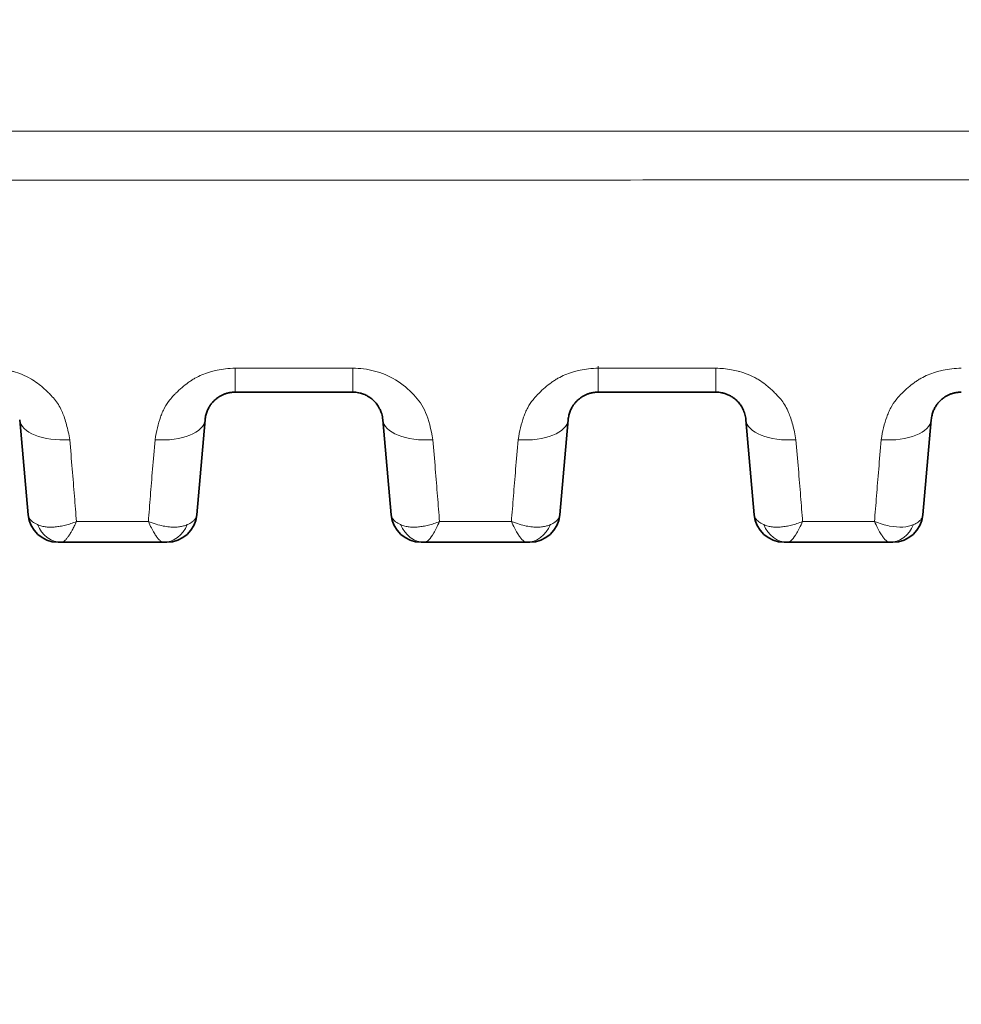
# Model space of a CAD drawing. Header units: millimetres. Extents: x 5 to 415, y 5 to 292.
# Tile 70 of 199: x 124 to 133, y 214 to 224. Entities that reach past the tile are written whole.
import ezdxf

# ---------------------------------------------------------------- set-up
doc = ezdxf.new("R2010")
doc.units = ezdxf.units.MM
for name, color, linetype, lineweight in [('Sichtbar (ISO)', 7, 'Continuous', 35), ('Sichtbar schmal (ISO)', 7, 'Continuous', 18), ('Symbol (ISO)', 7, 'Continuous', 25)]:
    doc.layers.add(name, color=color, linetype=linetype, lineweight=lineweight)
doc.styles.add('Notiztext (ISO)', font='isocpeur.ttf')
doc.dimstyles.new('Standard - Methode 1b (ISO)$7', dxfattribs={"dimtxt": 3.5, "dimasz": 2.5, "dimexe": 2, "dimexo": 0, "dimgap": 0.762, "dimtad": 1, "dimtoh": 1, "dimdsep": 46, "dimtxsty": 'Notiztext (ISO)', "dimcen": 0.09, "dimdle": 10, "dimclrd": 256, "dimclre": 256, "dimclrt": 256, "dimazin": 2, "dimtfac": 1, "dimtmove": 0, "dimatfit": 3, "dimfxl": 1, "dimtolj": 1, "dimlwd": -1, "dimlwe": -1, "dimarcsym": 0})

msp = doc.modelspace()

# ---------------------------------------------------------------- linework, layer by layer
at = {"layer": 'Sichtbar (ISO)'}
for p, q in [((126.21505729, 220.34920055), (127.38524544, 220.34920055)), ((129.82800828, 220.34920055), (130.99819562, 220.34920055)), ((124.07115262, 220.07534676), (124.1539681, 219.12876143)), ((125.8333843, 219.12876355), (125.9161996, 220.07534673)), ((127.6841032, 220.0753466), (127.7669187, 219.12876114)), ((129.44633487, 219.12876355), (129.52915016, 220.0753467)), ((131.29705376, 220.07534676), (131.37986924, 219.12876143)), ((133.05928544, 219.12876355), (133.14210073, 220.07534671)), ((124.48717383, 218.85491055), (124.45282658, 218.85491055)), ((125.50020339, 218.85491059), (124.48717383, 218.85491056)), ((125.50024784, 218.85491056), (125.5001937, 218.85491055)), ((128.10013085, 218.85491055), (128.06577715, 218.85491055)), ((129.11315041, 218.85491055), (128.10013085, 218.85491055)), ((129.11319471, 218.85491056), (129.11314077, 218.85491055)), ((131.713086, 218.85491055), (131.67872772, 218.85491055)), ((132.7260963, 218.85491055), (131.713086, 218.85491055)), ((132.72614033, 218.85491056), (132.72608671, 218.85491055))]:
    msp.add_line(p, q, dxfattribs=at)
for centre, start, end in [((124.4528263, 219.15491055), 185.000463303, 270.000053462), ((125.53452591, 219.15491055), 269.99998707, 354.999944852), ((128.06577687, 219.15491055), 185.000485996, 270.00005345), ((129.14747648, 219.15491055), 269.999987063, 354.999944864), ((131.67872744, 219.15491055), 185.000463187, 270.000053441), ((132.76042705, 219.15491055), 269.999987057, 354.999944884)]:
    msp.add_arc(centre, 0.3, start, end, dxfattribs=at)
for centre, major_axis, ratio, start_param, end_param in [((125.50026534, 219.1549105), (-0.00027995, -0.29999985), 0.8748045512, 0.0008306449, 0.0010000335), ((129.11321214, 219.1549105), (-0.00027919, -0.29999985), 0.8747959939, 0.0008286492, 0.0009974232), ((132.72615523, 219.15491051), (-0.00026759, -0.29999986), 0.8747855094, 0.0007950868, 0.0009628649)]:
    msp.add_ellipse(centre, major_axis=major_axis, ratio=ratio, start_param=start_param, end_param=end_param, dxfattribs=at)
for points, knots in [([(125.91619961, 220.07534689), (125.91750229, 220.09023389), (125.92214251, 220.11873196), (125.93485039, 220.15888527), (125.9515747, 220.19429078), (125.97115117, 220.22504226), (125.99263768, 220.25140822), (126.01544683, 220.27387202), (126.03938215, 220.29300179), (126.06450519, 220.30925289), (126.09089315, 220.32283472), (126.11859502, 220.33379124), (126.14806135, 220.3421744), (126.18032353, 220.3478328), (126.20308594, 220.34920038), (126.21505719, 220.34920055)], [0, 0, 0, 0, 0.1109790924, 0.2122389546, 0.3050441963, 0.389902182, 0.4674738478, 0.539041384, 0.6063314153, 0.6710800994, 0.7345496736, 0.7971533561, 0.8598135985, 0.9261826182, 1, 1, 1, 1]), ([(127.38524544, 220.34920055), (127.39912118, 220.34919888), (127.41333995, 220.3482233), (127.42779676, 220.34615392), (127.43797722, 220.34469668), (127.44827915, 220.34269281), (127.45857899, 220.34009931), (127.46290551, 220.33900989), (127.46723148, 220.33781649), (127.47155049, 220.33651839), (127.48615142, 220.33212999), (127.5006599, 220.3265463), (127.51480425, 220.31977681), (127.520963, 220.31682922), (127.52705495, 220.31365594), (127.53304996, 220.31026303), (127.54082322, 220.3058637), (127.54843329, 220.30109489), (127.55583453, 220.29597753), (127.56894387, 220.2869135), (127.58139754, 220.27676797), (127.59310863, 220.26551624), (127.60481973, 220.2542645), (127.61578447, 220.24190414), (127.625846, 220.22839466), (127.63060271, 220.22200788), (127.63515672, 220.21536351), (127.639482, 220.2084595), (127.64430567, 220.20075996), (127.64884497, 220.19273741), (127.65306026, 220.18438687), (127.6589827, 220.17265443), (127.66426544, 220.16027872), (127.66876986, 220.14724901), (127.67034621, 220.14268918), (127.67182675, 220.13804953), (127.67320465, 220.13333077), (127.67851987, 220.11512818), (127.68231786, 220.09573835), (127.68410317, 220.07534699)], [0.00000029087, 0.00000029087, 0.00000029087, 0.00000029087, 0.11111111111, 0.11111111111, 0.11111111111, 0.18935519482, 0.18935519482, 0.18935519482, 0.22222222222, 0.22222222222, 0.22222222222, 0.33333333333, 0.33333333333, 0.33333333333, 0.38171354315, 0.38171354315, 0.38171354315, 0.44444444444, 0.44444444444, 0.44444444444, 0.55555555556, 0.55555555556, 0.55555555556, 0.66666666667, 0.66666666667, 0.66666666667, 0.71919583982, 0.71919583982, 0.71919583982, 0.77777777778, 0.77777777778, 0.77777777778, 0.86008497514, 0.86008497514, 0.86008497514, 0.88888888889, 0.88888888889, 0.88888888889, 0.99999996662, 0.99999996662, 0.99999996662, 0.99999996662]), ([(129.52915018, 220.07534689), (129.53045281, 220.09023333), (129.53509278, 220.11873036), (129.5477999, 220.15888243), (129.56452332, 220.19428716), (129.5840989, 220.22503828), (129.60558461, 220.25140418), (129.62839306, 220.27386815), (129.65232785, 220.29299828), (129.67745061, 220.30924991), (129.70383859, 220.3228324), (129.73154089, 220.33378968), (129.76100817, 220.34217359), (129.79327213, 220.34783266), (129.81603607, 220.3492004), (129.82800824, 220.34920055)], [0, 0, 0, 0, 0.1109788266, 0.2122386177, 0.3050438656, 0.3899017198, 0.4674730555, 0.5390399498, 0.6063291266, 0.6710770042, 0.7345460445, 0.7971492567, 0.8598096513, 0.9261797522, 1, 1, 1, 1]), ([(130.99819564, 220.34920055), (131.00788729, 220.34920047), (131.02742814, 220.34825141), (131.05723651, 220.34386324), (131.08806903, 220.33605279), (131.12012096, 220.32406757), (131.15278127, 220.30723974), (131.18524823, 220.28491931), (131.21650408, 220.25650816), (131.24530754, 220.22145167), (131.2701003, 220.17929304), (131.28889272, 220.12983854), (131.29541246, 220.09410052), (131.29705374, 220.07534701)], [0, 0, 0, 0, 0.05977428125, 0.12043418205, 0.18633563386, 0.25809151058, 0.33657070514, 0.42239783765, 0.51647529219, 0.61990475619, 0.73395961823, 0.86016335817, 0.99999975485, 0.99999975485, 0.99999975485, 0.99999975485]), ([(133.14210075, 220.07534691), (133.14340335, 220.09023295), (133.14804313, 220.11872921), (133.16074971, 220.15888035), (133.17747245, 220.19428449), (133.19704737, 220.22503533), (133.21853246, 220.25140118), (133.2413404, 220.27386527), (133.2652748, 220.29299567), (133.29039735, 220.3092477), (133.31678535, 220.32283069), (133.34448796, 220.33378851), (133.37395593, 220.34217299), (133.40622123, 220.34783255), (133.42898633, 220.34920042), (133.4409592, 220.34920055)], [0, 0, 0, 0, 0.1109788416, 0.2122387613, 0.3050441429, 0.3899020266, 0.4674732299, 0.5390397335, 0.6063283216, 0.6710756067, 0.7345441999, 0.7971469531, 0.8598072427, 0.9261778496, 1, 1, 1, 1]), ([(125.50024784, 218.85491055), (125.50684508, 218.85491055), (125.51253093, 218.85491056), (125.51740754, 218.85491056), (125.51773405, 218.85491056), (125.51805686, 218.85491056), (125.51837598, 218.85491056), (125.52211486, 218.85491056), (125.52536011, 218.85491055), (125.52791177, 218.85491056), (125.52883796, 218.85491056), (125.52967309, 218.85491057), (125.53040903, 218.85491057), (125.53160724, 218.85491057), (125.53253754, 218.85491056), (125.53320958, 218.85491056), (125.53408749, 218.85491055), (125.53452584, 218.85491055), (125.53452585, 218.85491055)], [0.00070003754, 0.00070003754, 0.00070003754, 0.00070003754, 0.31245974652, 0.31245974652, 0.31245974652, 0.33333333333, 0.33333333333, 0.33333333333, 0.57789610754, 0.57789610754, 0.57789610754, 0.66666666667, 0.66666666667, 0.66666666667, 0.81119689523, 0.81119689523, 0.81119689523, 0.99999997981, 0.99999997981, 0.99999997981, 0.99999997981]), ([(129.11319471, 218.85491055), (129.11979252, 218.85491055), (129.12547891, 218.85491056), (129.13035619, 218.85491056), (129.13068258, 218.85491056), (129.13100528, 218.85491056), (129.13132429, 218.85491056), (129.13506374, 218.85491056), (129.13830965, 218.85491055), (129.14086179, 218.85491056), (129.14178804, 218.85491056), (129.14262321, 218.85491057), (129.14335919, 218.85491057), (129.14455757, 218.85491057), (129.14548796, 218.85491056), (129.14616006, 218.85491056), (129.14703806, 218.85491055), (129.14747641, 218.85491055), (129.14747642, 218.85491055)], [0.00069745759, 0.00069745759, 0.00069745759, 0.00069745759, 0.31246922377, 0.31246922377, 0.31246922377, 0.33333333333, 0.33333333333, 0.33333333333, 0.57790486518, 0.57790486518, 0.57790486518, 0.66666666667, 0.66666666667, 0.66666666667, 0.81119542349, 0.81119542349, 0.81119542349, 0.9999999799, 0.9999999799, 0.9999999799, 0.9999999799]), ([(132.76042699, 218.85491055), (132.76042698, 218.85491055), (132.75993464, 218.85491055), (132.7590127, 218.85491055), (132.75832049, 218.85491056), (132.75738557, 218.85491056), (132.75622568, 218.85491056), (132.75548352, 218.85491056), (132.75465126, 218.85491056), (132.75372904, 218.85491055), (132.75129032, 218.85491055), (132.74821984, 218.85491056), (132.74454881, 218.85491056), (132.74418417, 218.85491056), (132.74381345, 218.85491056), (132.74343674, 218.85491056), (132.73859751, 218.85491056), (132.73279155, 218.85491055), (132.72614033, 218.85491055)], [0.00000002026, 0.00000002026, 0.00000002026, 0.00000002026, 0.19038722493, 0.19038722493, 0.19038722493, 0.33333333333, 0.33333333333, 0.33333333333, 0.42479753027, 0.42479753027, 0.42479753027, 0.66666666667, 0.66666666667, 0.66666666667, 0.69069154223, 0.69069154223, 0.69069154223, 0.99931914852, 0.99931914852, 0.99931914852, 0.99931914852])]:
    msp.add_open_spline(points, degree=3, knots=knots, dxfattribs=at)
at = {"layer": 'Sichtbar schmal (ISO)'}
for p, q in [((127.38524532, 220.58746598), (126.21504692, 220.58745499)), ((126.215057, 220.58745508), (126.21505719, 220.34920055)), ((127.38524536, 220.58746616), (127.38524555, 220.34920055)), ((130.99820204, 220.58743711), (129.82800663, 220.58742825)), ((129.82800862, 220.58742829), (129.82800862, 220.60813532)), ((124.6066901, 219.4296886), (124.60669296, 219.42965582)), ((128.21971361, 219.42885485), (128.2197163, 219.42882409)), ((131.83263785, 219.42915583), (131.8326404, 219.42912667)), ((125.35123593, 219.06143647), (124.63609833, 219.06143579)), ((128.96419293, 219.061414), (128.2490566, 219.06141271)), ((132.57714564, 219.06139412), (131.86200776, 219.06139168))]:
    msp.add_line(p, q, dxfattribs=at)
for centre, major_axis, ratio, start_param, end_param in [((129.82800824, 220.84920055), (0, -0.5), 0.0000150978, 6.2831850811, 7.3029754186), ((130.99819564, 220.84920055), (0, -0.5), 0.0000150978, 0.0000002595, 1.0198109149), ((124.56924995, 220.11892478), (-0.49809736, -0.04357775), 0.4853525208, 0.0000007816, 1.5283676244), ((125.41810218, 220.11892386), (0.49809741, -0.04357716), 0.4853703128, 4.7548413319, 6.283185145), ((128.18220042, 220.11892593), (-0.49809732, -0.04357821), 0.4854456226, 0.000003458, 1.5283772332), ((129.03105275, 220.11892387), (0.49809741, -0.04357717), 0.4854583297, 4.7548641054, 6.2831850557), ((131.7951511, 220.11892469), (-0.49809736, -0.0435777), 0.4855227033, 0.0000006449, 1.5283760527), ((132.64400333, 220.11892393), (0.49809741, -0.0435772), 0.485530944, 4.7548725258, 6.2831850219), ((124.48703317, 219.15491028), (0.00058847, -0.29999929), 0.8745481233, 5.1389338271, 6.2814784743), ((125.50026534, 219.1549105), (-0.00027995, -0.29999985), 0.8748045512, 0.0010000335, 1.1433604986), ((128.09999012, 219.15491028), (0.00058882, -0.29999929), 0.8745274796, 5.1389788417, 6.2814773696), ((129.11321214, 219.1549105), (-0.00027919, -0.29999985), 0.8747959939, 0.0009974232, 1.1433290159), ((131.71294519, 219.15491028), (0.00058918, -0.29999929), 0.8745141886, 5.1390149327, 6.2814762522), ((132.72615523, 219.15491051), (-0.00026759, -0.29999986), 0.8747855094, 0.0009628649, 1.1433099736)]:
    msp.add_ellipse(centre, major_axis=major_axis, ratio=ratio, start_param=start_param, end_param=end_param, dxfattribs=at)
for points, knots in [([(139.44547836, 222.94791403), (137.90229524, 222.94791448), (136.35911228, 222.9478975), (134.81592943, 222.947867), (133.3842185, 222.94783871), (131.95250767, 222.94779878), (130.52079697, 222.94775011), (129.19685998, 222.9477051), (127.8729231, 222.94765262), (126.54898632, 222.94759502), (125.3251323, 222.94754178), (124.10127838, 222.94748418), (122.87742453, 222.94742407), (121.74520389, 222.94736847), (120.61298332, 222.94731073), (119.48076282, 222.94725225), (118.43221568, 222.94719809), (117.38366859, 222.94714331), (116.33512157, 222.94708928), (115.3630793, 222.94703919), (114.39103709, 222.94698975), (113.41899481, 222.94694078), (112.51757469, 222.94689537), (111.61615451, 222.94685035), (110.71473429, 222.9468049), (109.87864168, 222.94676274), (109.04254903, 222.94672021), (108.20645634, 222.94667656), (107.43037409, 222.94663605), (106.65429181, 222.94659458), (105.87820949, 222.94655226), (105.15701785, 222.94651293), (104.43582618, 222.94647285), (103.71463447, 222.94642974), (103.04451791, 222.94638967), (102.37440131, 222.94634697), (101.70428642, 222.94631208), (101.08318702, 222.94627974), (100.4620891, 222.94625411), (99.84099223, 222.94625267), (99.26794459, 222.94625134), (98.69489785, 222.9462706), (98.1218373, 222.94625856), (97.59439574, 222.94624747), (97.06694248, 222.94620987), (96.53952148, 222.94615874), (96.06130932, 222.94611239), (95.58312369, 222.94605492), (95.10491827, 222.94619268), (94.65426059, 222.94632251), (94.20358534, 222.94662574), (93.7530693, 222.94721651), (93.28762115, 222.94782685), (92.82234295, 222.94874413), (92.35650804, 222.95017231), (92.09128476, 222.95098544), (91.82588092, 222.9519635), (91.56074157, 222.95309334), (91.37494965, 222.95388506), (91.18928759, 222.95475129), (91.0039084, 222.95568665), (90.93437483, 222.95603749), (90.86508317, 222.95637088), (90.79543332, 222.95676826)], [0, 0, 0, 0, 0.0951581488, 0.0951581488, 0.0951581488, 0.1834425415, 0.1834425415, 0.1834425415, 0.2650812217, 0.2650812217, 0.2650812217, 0.34054844, 0.34054844, 0.34054844, 0.4103652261, 0.4103652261, 0.4103652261, 0.4750224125, 0.4750224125, 0.4750224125, 0.5349620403, 0.5349620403, 0.5349620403, 0.5905468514, 0.5905468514, 0.5905468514, 0.6421033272, 0.6421033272, 0.6421033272, 0.6899593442, 0.6899593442, 0.6899593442, 0.7344306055, 0.7344306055, 0.7344306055, 0.7757523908, 0.7757523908, 0.7757523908, 0.8140516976, 0.8140516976, 0.8140516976, 0.8493880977, 0.8493880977, 0.8493880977, 0.8819115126, 0.8819115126, 0.8819115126, 0.9114004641, 0.9114004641, 0.9114004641, 0.939190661, 0.939190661, 0.939190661, 0.9679019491, 0.9679019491, 0.9679019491, 0.9842487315, 0.9842487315, 0.9842487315, 0.9957034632, 0.9957034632, 0.9957034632, 1, 1, 1, 1]), ([(139.44547831, 222.46136445), (136.47105685, 222.46136552), (133.49610595, 222.46130659), (130.52081376, 222.461209), (129.19694052, 222.46116558), (127.87299968, 222.4611145), (126.54900781, 222.46105764), (125.32519405, 222.46100508), (124.10133669, 222.46094759), (122.8774488, 222.46088665), (121.74525132, 222.46083028), (120.61302771, 222.46077097), (119.48078833, 222.46070983), (118.43225203, 222.4606532), (117.38370221, 222.46059501), (116.33514708, 222.46053639), (115.92947597, 222.46051372), (115.52380407, 222.46049098), (115.11813187, 222.46046816), (114.55176117, 222.46043629), (113.98538978, 222.46040425), (113.41901966, 222.46037219), (112.51759376, 222.46032117), (111.61617106, 222.46027012), (110.71475922, 222.46021897), (109.87865544, 222.46017152), (109.04256101, 222.460124), (108.20648209, 222.46007628), (107.43038529, 222.46003198), (106.65430185, 222.45998753), (105.87823661, 222.45994349), (105.15702842, 222.45990256), (104.43583594, 222.459862), (103.71466341, 222.45981991), (103.46076168, 222.45980509), (103.20686242, 222.45979008), (102.95296557, 222.45977546), (102.5367424, 222.45975151), (102.12052699, 222.4597286), (101.70431241, 222.45970728), (101.1068919, 222.45967668), (100.50947312, 222.45964933), (99.91204216, 222.45963525), (99.88835952, 222.45963469), (99.86467683, 222.45963416), (99.8409941, 222.45963364), (99.26793917, 222.45962122), (98.69485982, 222.45962261), (98.12184302, 222.4596051), (97.70495181, 222.45959235), (97.28809372, 222.45956957), (96.87126777, 222.45955203), (96.76070074, 222.45954738), (96.65013746, 222.45954311), (96.53957794, 222.45953863), (96.06123124, 222.45951925), (95.58295506, 222.45949586), (95.10477728, 222.45960568), (94.68047174, 222.45970312), (94.25624368, 222.4599046), (93.83213604, 222.46028937), (93.80555968, 222.46031348), (93.77898375, 222.46033831), (93.75240827, 222.46036394), (93.28647505, 222.46081328), (92.82067832, 222.46151171), (92.35503808, 222.46276278), (92.34130651, 222.46279968), (92.32757507, 222.46283705), (92.31384377, 222.46287491), (91.80791619, 222.46426979), (91.30217407, 222.46630614), (90.79686205, 222.46869043)], [0, 0, 0, 0, 0.1834600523, 0.1834600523, 0.1834600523, 0.2650916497, 0.2650916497, 0.2650916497, 0.3405466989, 0.3405466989, 0.3405466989, 0.4103488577, 0.4103488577, 0.4103488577, 0.4749907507, 0.4749907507, 0.4749907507, 0.4999997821, 0.4999997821, 0.4999997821, 0.5349156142, 0.5349156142, 0.5349156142, 0.5904871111, 0.5904871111, 0.5904871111, 0.6420324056, 0.6420324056, 0.6420324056, 0.6898797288, 0.6898797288, 0.6898797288, 0.7343449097, 0.7343449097, 0.7343449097, 0.7499996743, 0.7499996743, 0.7499996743, 0.7756631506, 0.7756631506, 0.7756631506, 0.8124996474, 0.8124996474, 0.8124996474, 0.8139598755, 0.8139598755, 0.8139598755, 0.8492932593, 0.8492932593, 0.8492932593, 0.8749996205, 0.8749996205, 0.8749996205, 0.8818184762, 0.8818184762, 0.8818184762, 0.9113209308, 0.9113209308, 0.9113209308, 0.9374995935, 0.9374995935, 0.9374995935, 0.9391400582, 0.9391400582, 0.9391400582, 0.9679014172, 0.9679014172, 0.9679014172, 0.9687495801, 0.9687495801, 0.9687495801, 1, 1, 1, 1]), ([(124.5692542, 219.87554115), (124.56030355, 219.92913335), (124.54949953, 219.9793169), (124.53716687, 220.02494593), (124.52467543, 220.0711624), (124.51058649, 220.11272159), (124.49578222, 220.14809406), (124.47619219, 220.19490134), (124.45429072, 220.23075406), (124.42790675, 220.26538141), (124.41466718, 220.28275753), (124.40017367, 220.29980447), (124.38342237, 220.31741084), (124.37239007, 220.32900629), (124.36064568, 220.3409739), (124.34824873, 220.3530018), (124.32298648, 220.377512), (124.29492988, 220.40220954), (124.26553038, 220.42486372), (124.24379632, 220.44161119), (124.22135902, 220.45725262), (124.19930655, 220.47124664), (124.19316098, 220.47514649), (124.18701205, 220.47889655), (124.18086062, 220.48250823), (124.152098, 220.49939559), (124.12334709, 220.51327859), (124.0943593, 220.52510145), (124.06633853, 220.5365299), (124.03808175, 220.5460472), (124.00891617, 220.55411156), (124.00485909, 220.55523335), (124.00078364, 220.55632621), (123.99668774, 220.55739066), (123.97391253, 220.56330954), (123.95065166, 220.56846889), (123.92693048, 220.57276333), (123.90164348, 220.57734125), (123.87583239, 220.5809378), (123.84956518, 220.58343934), (123.82418724, 220.5858562), (123.7983812, 220.58725139), (123.7722834, 220.58749671)], [0, 0, 0, 0, 0.09936041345, 0.09936041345, 0.09936041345, 0.2, 0.2, 0.2, 0.33317321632, 0.33317321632, 0.33317321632, 0.4, 0.4, 0.4, 0.44401173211, 0.44401173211, 0.44401173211, 0.5336979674, 0.5336979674, 0.5336979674, 0.6, 0.6, 0.6, 0.61847700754, 0.61847700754, 0.61847700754, 0.70487107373, 0.70487107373, 0.70487107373, 0.78838306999, 0.78838306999, 0.78838306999, 0.8, 0.8, 0.8, 0.86459584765, 0.86459584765, 0.86459584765, 0.9334556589, 0.9334556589, 0.9334556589, 0.99998420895, 0.99998420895, 0.99998420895, 0.99998420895]), ([(126.21503685, 220.58745495), (126.18245356, 220.58660207), (126.15062128, 220.5843267), (126.11977228, 220.58076061), (126.09080166, 220.57741165), (126.06269535, 220.5729204), (126.0355803, 220.5674012), (126.01595577, 220.56340668), (125.99685256, 220.55887202), (125.97831748, 220.55385304), (125.97153165, 220.55201555), (125.96483186, 220.55009887), (125.9582066, 220.54810366), (125.93270528, 220.54042389), (125.90828712, 220.53160898), (125.88434087, 220.52146324), (125.86067763, 220.5114374), (125.83746992, 220.50010325), (125.81435421, 220.48698456), (125.80298112, 220.48053008), (125.79163577, 220.47364021), (125.78030014, 220.46623831), (125.7699173, 220.45945858), (125.75944887, 220.45232326), (125.74901797, 220.44487787), (125.72779356, 220.42972825), (125.70674514, 220.41327488), (125.68664468, 220.39612209), (125.66515054, 220.37778), (125.64474477, 220.35864377), (125.62593036, 220.33973251), (125.61789641, 220.33165722), (125.6101475, 220.32362637), (125.60270046, 220.31572832), (125.58944275, 220.30166769), (125.57750248, 220.28785307), (125.56641083, 220.27387179), (125.54663782, 220.24894743), (125.52945917, 220.22351857), (125.51365104, 220.19448057), (125.50541119, 220.17934475), (125.49757239, 220.16321715), (125.49018119, 220.14560654), (125.48426449, 220.13150911), (125.47849348, 220.1164701), (125.47292451, 220.10059163), (125.46164362, 220.06842709), (125.45120768, 220.0328309), (125.44190399, 219.99447035), (125.43288123, 219.95726809), (125.42491104, 219.91745778), (125.41810923, 219.87553058)], [0, 0, 0, 0, 0.0763710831, 0.0763710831, 0.0763710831, 0.1480919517, 0.1480919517, 0.1480919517, 0.2, 0.2, 0.2, 0.2190039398, 0.2190039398, 0.2190039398, 0.2921521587, 0.2921521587, 0.2921521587, 0.3644358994, 0.3644358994, 0.3644358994, 0.4, 0.4, 0.4, 0.4325748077, 0.4325748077, 0.4325748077, 0.4988568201, 0.4988568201, 0.4988568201, 0.5697345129, 0.5697345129, 0.5697345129, 0.6, 0.6, 0.6, 0.6538806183, 0.6538806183, 0.6538806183, 0.7499333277, 0.7499333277, 0.7499333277, 0.8, 0.8, 0.8, 0.8400787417, 0.8400787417, 0.8400787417, 0.9212650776, 0.9212650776, 0.9212650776, 1, 1, 1, 1]), ([(128.18221374, 219.87549629), (128.16551392, 219.98150677), (128.14052018, 220.07452012), (128.10977332, 220.14640586), (128.07902646, 220.21829159), (128.04252648, 220.26915758), (127.99261903, 220.32194062), (127.94271157, 220.37472366), (127.87939665, 220.42934014), (127.8119772, 220.47077131), (127.74455774, 220.51220249), (127.67303375, 220.5405179), (127.60146225, 220.55952323), (127.52989643, 220.57852704), (127.4582831, 220.58821584), (127.38524532, 220.58746612)], [0, 0, 0, 0, 0.2, 0.2, 0.2, 0.4, 0.4, 0.4, 0.6, 0.6, 0.6, 0.8, 0.8, 0.8, 0.99998409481, 0.99998409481, 0.99998409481, 0.99998409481]), ([(129.82799859, 220.58742824), (129.79541067, 220.58657491), (129.76357539, 220.58429877), (129.73272423, 220.5807319), (129.70375165, 220.57738223), (129.67564412, 220.57289023), (129.648528, 220.56737015), (129.62890785, 220.56337603), (129.60980884, 220.55884198), (129.59127758, 220.5538236), (129.5844868, 220.55198462), (129.57778216, 220.55006633), (129.57115214, 220.54806938), (129.54565104, 220.54038852), (129.52123263, 220.5315724), (129.49728599, 220.52142531), (129.47362291, 220.51139838), (129.45041521, 220.50006307), (129.42729964, 220.48694332), (129.41593087, 220.48049072), (129.40458986, 220.47360309), (129.39325861, 220.4662039), (129.38287167, 220.45942133), (129.37239913, 220.45228294), (129.36196424, 220.44483427), (129.34073989, 220.42968382), (129.31969192, 220.41322982), (129.29959205, 220.39607661), (129.27809816, 220.37773374), (129.25769284, 220.35859695), (129.2388789, 220.33968531), (129.23084957, 220.33161428), (129.22310496, 220.32358769), (129.21566188, 220.31569373), (129.20239985, 220.3016283), (129.190456, 220.28780901), (129.17936115, 220.27382271), (129.15958966, 220.24889856), (129.14241175, 220.22346917), (129.12660431, 220.19443009), (129.11836713, 220.17929796), (129.11053076, 220.16317446), (129.1031418, 220.14556885), (129.09722363, 220.13146765), (129.09145126, 220.11642438), (129.08588106, 220.10054124), (129.07460107, 220.06837695), (129.06416598, 220.03278146), (129.05486266, 219.99442193), (129.04584027, 219.95722072), (129.03786997, 219.91741179), (129.03106732, 219.87548604)], [0, 0, 0, 0, 0.0763763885, 0.0763763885, 0.0763763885, 0.1481020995, 0.1481020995, 0.1481020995, 0.2, 0.2, 0.2, 0.2190179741, 0.2190179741, 0.2190179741, 0.2921669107, 0.2921669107, 0.2921669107, 0.3644496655, 0.3644496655, 0.3644496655, 0.4, 0.4, 0.4, 0.4325877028, 0.4325877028, 0.4325877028, 0.4988704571, 0.4988704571, 0.4988704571, 0.5697502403, 0.5697502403, 0.5697502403, 0.6, 0.6, 0.6, 0.6538988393, 0.6538988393, 0.6538988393, 0.7499487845, 0.7499487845, 0.7499487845, 0.8, 0.8, 0.8, 0.8400884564, 0.8400884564, 0.8400884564, 0.9212699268, 0.9212699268, 0.9212699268, 1, 1, 1, 1]), ([(131.79516694, 219.87545664), (131.78625009, 219.92902045), (131.77546442, 219.9791866), (131.76313622, 220.0248105), (131.75066831, 220.07095141), (131.73659396, 220.11246147), (131.721791, 220.14782461), (131.70220693, 220.19460947), (131.68029329, 220.23051147), (131.65389629, 220.26518368), (131.6406116, 220.28263299), (131.62606662, 220.2997504), (131.60925503, 220.3174243), (131.59828174, 220.32896044), (131.58660596, 220.3408611), (131.57428526, 220.35282118), (131.54903221, 220.3773351), (131.52098546, 220.40203607), (131.49158186, 220.4246996), (131.46968142, 220.44157989), (131.44705878, 220.45734001), (131.42481989, 220.47142737), (131.41885157, 220.47520804), (131.41287973, 220.47884798), (131.40690533, 220.48235748), (131.37813554, 220.4992575), (131.34937234, 220.51315276), (131.32039453, 220.52498063), (131.29233899, 220.53643207), (131.26406808, 220.54595942), (131.2349342, 220.55403104), (131.23061043, 220.55522895), (131.22626675, 220.55639391), (131.22190072, 220.55752657), (131.19935415, 220.56337576), (131.17635559, 220.56847669), (131.15292531, 220.57272801), (131.12760947, 220.57732145), (131.10178862, 220.58092465), (131.07552774, 220.58342235), (131.05012124, 220.58583879), (131.02430049, 220.58722088), (130.99820204, 220.58743697)], [0, 0, 0, 0, 0.09943657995, 0.09943657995, 0.09943657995, 0.2, 0.2, 0.2, 0.33304375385, 0.33304375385, 0.33304375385, 0.4, 0.4, 0.4, 0.44370378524, 0.44370378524, 0.44370378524, 0.53328097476, 0.53328097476, 0.53328097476, 0.6, 0.6, 0.6, 0.61790560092, 0.61790560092, 0.61790560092, 0.70413022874, 0.70413022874, 0.70413022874, 0.78761064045, 0.78761064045, 0.78761064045, 0.8, 0.8, 0.8, 0.86397977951, 0.86397977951, 0.86397977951, 0.93310837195, 0.93310837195, 0.93310837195, 0.9999878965, 0.9999878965, 0.9999878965, 0.9999878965]), ([(133.44095609, 220.58740819), (133.4083635, 220.58655411), (133.37652539, 220.58427699), (133.34567238, 220.58070927), (133.31669816, 220.57735881), (133.28858982, 220.57286613), (133.26147306, 220.5673453), (133.24185619, 220.56335141), (133.22276035, 220.55881773), (133.20423194, 220.55379971), (133.1974375, 220.55195958), (133.19072928, 220.55004005), (133.18409571, 220.54804178), (133.15859488, 220.54036), (133.13417627, 220.53154288), (133.11022931, 220.52139472), (133.08656634, 220.51136691), (133.06335862, 220.50003069), (133.04024317, 220.48691016), (133.02887744, 220.48045887), (133.01753949, 220.47357281), (133.00621136, 220.46617555), (132.99582146, 220.45939095), (132.98534598, 220.45225034), (132.97490826, 220.44479933), (132.95368387, 220.42964823), (132.93263619, 220.41319374), (132.91253673, 220.39604021), (132.89104297, 220.37769672), (132.87063795, 220.35855948), (132.85182432, 220.33964752), (132.84379857, 220.33157983), (132.8360573, 220.32355655), (132.82861728, 220.31566576), (132.81535185, 220.3015966), (132.80340517, 220.28777365), (132.79230776, 220.27378341), (132.77253743, 220.24885945), (132.75535998, 220.22342962), (132.73955299, 220.19438966), (132.73131785, 220.17926041), (132.72348335, 220.16314013), (132.7160961, 220.14553843), (132.71017672, 220.13143426), (132.70440326, 220.11638762), (132.69883204, 220.10050079), (132.68755267, 220.06833666), (132.67711816, 220.03274165), (132.66781504, 219.99438285), (132.65879284, 219.95718238), (132.65082235, 219.91737441), (132.64401892, 219.87544968)], [0, 0, 0, 0, 0.0763803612, 0.0763803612, 0.0763803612, 0.1481095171, 0.1481095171, 0.1481095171, 0.2, 0.2, 0.2, 0.219028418, 0.219028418, 0.219028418, 0.2921777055, 0.2921777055, 0.2921777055, 0.3644594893, 0.3644594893, 0.3644594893, 0.4, 0.4, 0.4, 0.4325969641, 0.4325969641, 0.4325969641, 0.498880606, 0.498880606, 0.498880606, 0.5697623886, 0.5697623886, 0.5697623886, 0.6, 0.6, 0.6, 0.6539132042, 0.6539132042, 0.6539132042, 0.7499609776, 0.7499609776, 0.7499609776, 0.8, 0.8, 0.8, 0.8400960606, 0.8400960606, 0.8400960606, 0.9212737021, 0.9212737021, 0.9212737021, 1, 1, 1, 1]), ([(124.5692542, 219.87554115), (124.57783328, 219.77579041), (124.58608686, 219.67846317), (124.59388435, 219.58489982), (124.60168184, 219.49133646), (124.60902323, 219.40151859), (124.61605428, 219.31426861), (124.62308532, 219.22701864), (124.62980601, 219.14235938), (124.63609957, 219.06143528)], [0, 0, 0, 0, 0.3333333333, 0.3333333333, 0.3333333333, 0.6666666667, 0.6666666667, 0.6666666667, 1, 1, 1, 1]), ([(125.3512391, 219.06143665), (125.35769864, 219.1440688), (125.36453526, 219.22990265), (125.37150338, 219.31636841), (125.3784715, 219.40283417), (125.38557113, 219.48986332), (125.39329792, 219.58262433), (125.40102471, 219.67538534), (125.40937866, 219.7739391), (125.41810923, 219.87553058)], [0, 0, 0, 0, 0.3333333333, 0.3333333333, 0.3333333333, 0.6666666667, 0.6666666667, 0.6666666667, 1, 1, 1, 1]), ([(128.18221374, 219.87549629), (128.19079225, 219.77575112), (128.19904539, 219.67842867), (128.20684251, 219.58486843), (128.21463963, 219.4913082), (128.22198073, 219.4014918), (128.22901177, 219.3142431), (128.23604281, 219.22699439), (128.24276379, 219.14233618), (128.2490578, 219.06141226)], [0, 0, 0, 0, 0.3333333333, 0.3333333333, 0.3333333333, 0.6666666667, 0.6666666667, 0.6666666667, 1, 1, 1, 1]), ([(128.9641959, 219.06141423), (128.97065525, 219.1440428), (128.97749174, 219.22987303), (128.98446034, 219.31633908), (128.99142894, 219.40280512), (128.99852967, 219.48983859), (129.0062568, 219.58259809), (129.01398392, 219.6753576), (129.02233743, 219.7739039), (129.03106732, 219.87548604)], [0, 0, 0, 0, 0.3333333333, 0.3333333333, 0.3333333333, 0.6666666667, 0.6666666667, 0.6666666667, 1, 1, 1, 1]), ([(131.79516694, 219.87545664), (131.80374478, 219.77571604), (131.81199737, 219.67839771), (131.81979403, 219.58484003), (131.8275907, 219.49128235), (131.83493145, 219.40146697), (131.84196242, 219.31421935), (131.84899339, 219.22697173), (131.85571458, 219.14231465), (131.86200893, 219.0613913)], [0, 0, 0, 0, 0.3333333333, 0.3333333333, 0.3333333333, 0.6666666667, 0.6666666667, 0.6666666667, 1, 1, 1, 1]), ([(132.57714564, 219.06139444), (132.58360481, 219.14402028), (132.59044117, 219.22984774), (132.59741019, 219.31631396), (132.60437921, 219.40278017), (132.61148089, 219.48981685), (132.61920842, 219.58257524), (132.62693595, 219.67533363), (132.63528932, 219.77387443), (132.64401892, 219.87544968)], [0, 0, 0, 0, 0.3333333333, 0.3333333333, 0.3333333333, 0.6666666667, 0.6666666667, 0.6666666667, 1, 1, 1, 1]), ([(124.24842058, 219.03032317), (124.22953699, 219.03886842), (124.21285544, 219.04859782), (124.1991311, 219.05901978), (124.18540674, 219.06944177), (124.17461586, 219.08054647), (124.16701699, 219.09230355), (124.15941812, 219.10406063), (124.15504306, 219.11647576), (124.1539681, 219.12876141)], [0.00000065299, 0.00000065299, 0.00000065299, 0.00000065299, 0.33333333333, 0.33333333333, 0.33333333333, 0.66666666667, 0.66666666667, 0.66666666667, 0.99999992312, 0.99999992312, 0.99999992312, 0.99999992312]), ([(125.83338438, 219.12876353), (125.8327418, 219.12141469), (125.83092798, 219.1140794), (125.82803111, 219.10697599), (125.82589398, 219.10173553), (125.82317122, 219.09662169), (125.8199537, 219.09172245), (125.81773846, 219.08834935), (125.81529115, 219.08507274), (125.81261437, 219.08186844), (125.80613325, 219.07411007), (125.7983424, 219.06677614), (125.78887619, 219.05950761), (125.78742155, 219.05839068), (125.7859268, 219.05727636), (125.78439214, 219.05616592), (125.77181513, 219.04706553), (125.75650181, 219.03823256), (125.73897913, 219.03032609)], [0.00000006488, 0.00000006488, 0.00000006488, 0.00000006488, 0.19182021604, 0.19182021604, 0.19182021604, 0.33333333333, 0.33333333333, 0.33333333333, 0.43076399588, 0.43076399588, 0.43076399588, 0.66666666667, 0.66666666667, 0.66666666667, 0.70291694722, 0.70291694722, 0.70291694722, 1, 1, 1, 1]), ([(127.86138822, 219.03031062), (127.84250128, 219.03885677), (127.82581667, 219.04858739), (127.81208986, 219.05901066), (127.79836302, 219.06943395), (127.7875702, 219.08054003), (127.77996993, 219.09229868), (127.77236966, 219.10405732), (127.76799378, 219.11647423), (127.76691868, 219.12876136)], [0.00000065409, 0.00000065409, 0.00000065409, 0.00000065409, 0.33333333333, 0.33333333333, 0.33333333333, 0.66666666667, 0.66666666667, 0.66666666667, 0.99999989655, 0.99999989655, 0.99999989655, 0.99999989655]), ([(129.44633495, 219.12876353), (129.44569227, 219.12141358), (129.44387806, 219.11407713), (129.44098056, 219.10697263), (129.43884328, 219.10173217), (129.43612042, 219.09661832), (129.43290284, 219.09171905), (129.43068719, 219.08834538), (129.42823943, 219.08506822), (129.42556212, 219.08186339), (129.41908047, 219.07410459), (129.41128905, 219.06677025), (129.40182219, 219.05950127), (129.40036725, 219.05838413), (129.39887219, 219.05726958), (129.39733721, 219.05615893), (129.38475902, 219.04705779), (129.36944427, 219.03822409), (129.35192047, 219.0303181)], [0.00000006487, 0.00000006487, 0.00000006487, 0.00000006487, 0.19183272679, 0.19183272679, 0.19183272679, 0.33333333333, 0.33333333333, 0.33333333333, 0.4307717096, 0.4307717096, 0.4307717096, 0.66666666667, 0.66666666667, 0.66666666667, 0.70292067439, 0.70292067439, 0.70292067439, 1, 1, 1, 1]), ([(131.47435101, 219.03030049), (131.45546167, 219.0388474), (131.43877489, 219.04857902), (131.42504631, 219.05900336), (131.4113177, 219.06942772), (131.4005235, 219.08053492), (131.39292222, 219.0922948), (131.38532094, 219.10405468), (131.38094445, 219.11647292), (131.37986924, 219.12876141)], [0.0000006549, 0.0000006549, 0.0000006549, 0.0000006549, 0.33333333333, 0.33333333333, 0.33333333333, 0.66666666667, 0.66666666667, 0.66666666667, 0.99999992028, 0.99999992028, 0.99999992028, 0.99999992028]), ([(133.05928552, 219.12876353), (133.05864271, 219.12141213), (133.05682798, 219.1140742), (133.05392962, 219.10696832), (133.05179215, 219.10172791), (133.04906914, 219.0966141), (133.04585149, 219.09171488), (133.04363531, 219.08834052), (133.04118694, 219.08506271), (133.03850897, 219.08185724), (133.0320266, 219.07409801), (133.02423443, 219.06676326), (133.01476666, 219.05949381), (133.01331138, 219.05837643), (133.01181594, 219.05726165), (133.01028058, 219.05615076), (132.99770072, 219.04704877), (132.98238385, 219.03821418), (132.96486344, 219.03032215)], [0.00000006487, 0.00000006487, 0.00000006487, 0.00000006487, 0.19184915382, 0.19184915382, 0.19184915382, 0.33333333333, 0.33333333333, 0.33333333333, 0.43078132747, 0.43078132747, 0.43078132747, 0.66666666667, 0.66666666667, 0.66666666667, 0.70292441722, 0.70292441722, 0.70292441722, 1, 1, 1, 1]), ([(124.63609689, 219.06142962), (124.61709296, 219.05379106), (124.58000534, 219.04037268), (124.5257507, 219.02468572), (124.47419035, 219.01361813), (124.42518906, 219.0069946), (124.37862942, 219.00474415), (124.33370107, 219.00702542), (124.28928067, 219.01474644), (124.26179082, 219.02420594), (124.24842031, 219.03032428)], [0, 0, 0, 0, 0.13011771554, 0.25353117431, 0.37477213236, 0.49416938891, 0.61091795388, 0.7297733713, 0.85739441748, 0.99999964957, 0.99999964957, 0.99999964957, 0.99999964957]), ([(124.48717383, 218.85491055), (124.49267238, 218.8549091), (124.4984028, 218.85654469), (124.50425312, 218.85964844), (124.50965027, 218.86251177), (124.51514976, 218.86662678), (124.52075885, 218.87178178), (124.52371461, 218.87449826), (124.52670101, 218.87750175), (124.52972387, 218.88075056), (124.53226342, 218.88347992), (124.53483006, 218.88637935), (124.53742206, 218.88944558), (124.54315797, 218.8962309), (124.54901478, 218.90382255), (124.55504037, 218.9123212), (124.5611121, 218.92088493), (124.56735585, 218.93037218), (124.57388127, 218.9410335), (124.57521235, 218.94320823), (124.57655531, 218.94543223), (124.57791145, 218.94770828), (124.58297062, 218.95619921), (124.58817445, 218.96541013), (124.59353076, 218.97533346), (124.60011392, 218.98752972), (124.60692649, 219.0008017), (124.61396746, 219.01506045), (124.62110837, 219.0295216), (124.62854431, 219.04505172), (124.63609853, 219.06143388)], [0, 0, 0, 0, 0.13838839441, 0.13838839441, 0.13838839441, 0.26605715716, 0.26605715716, 0.26605715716, 0.33333333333, 0.33333333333, 0.33333333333, 0.38985301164, 0.38985301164, 0.38985301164, 0.51492682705, 0.51492682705, 0.51492682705, 0.6409583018, 0.6409583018, 0.6409583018, 0.66666666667, 0.66666666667, 0.66666666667, 0.76257338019, 0.76257338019, 0.76257338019, 0.88044742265, 0.88044742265, 0.88044742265, 0.99999452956, 0.99999452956, 0.99999452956, 0.99999452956]), ([(125.35123593, 219.06143022), (125.36174647, 219.03872295), (125.3718059, 219.01770862), (125.38153234, 218.99866923), (125.39115617, 218.97983069), (125.40043736, 218.96294037), (125.40922849, 218.94814661), (125.41711365, 218.93487739), (125.42461109, 218.92326393), (125.43187247, 218.91296695), (125.43891153, 218.90298522), (125.44572931, 218.89423647), (125.4523575, 218.88662146), (125.45422271, 218.88447855), (125.45607243, 218.88242686), (125.45790525, 218.88046806), (125.46201537, 218.87607544), (125.46604495, 218.87215603), (125.47000773, 218.86879502), (125.47532642, 218.86428401), (125.48052539, 218.86078143), (125.48560339, 218.85842965), (125.49060591, 218.85611282), (125.49549089, 218.85491027), (125.5001937, 218.85491055)], [0.00007422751, 0.00007422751, 0.00007422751, 0.00007422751, 0.16758736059, 0.16758736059, 0.16758736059, 0.33333333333, 0.33333333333, 0.33333333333, 0.48199859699, 0.48199859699, 0.48199859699, 0.62611224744, 0.62611224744, 0.62611224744, 0.66666666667, 0.66666666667, 0.66666666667, 0.75761023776, 0.75761023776, 0.75761023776, 0.87967105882, 0.87967105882, 0.87967105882, 0.99991746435, 0.99991746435, 0.99991746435, 0.99991746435]), ([(125.73897913, 219.03032609), (125.73894445, 219.03029736), (125.72744124, 219.02503217), (125.7027974, 219.01618836), (125.66101041, 219.00785967), (125.61383801, 219.00455773), (125.55985775, 219.00689094), (125.49802439, 219.0160177), (125.42759824, 219.03349467), (125.37757513, 219.05093296), (125.35123593, 219.06143022)], [0, 0, 0, 0, 0.00009625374, 0.12290993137, 0.24499021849, 0.37256078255, 0.50886537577, 0.65753796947, 0.82074315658, 0.99991366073, 0.99991366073, 0.99991366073, 0.99991366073]), ([(128.24905519, 219.06140689), (128.230052, 219.05376946), (128.19296658, 219.04035283), (128.13871457, 219.02466816), (128.08715608, 219.0136024), (128.0381559, 219.00698032), (127.99159695, 219.004731), (127.94666908, 219.00701307), (127.90224891, 219.01473442), (127.87475877, 219.02419367), (127.86138795, 219.03031173)], [0, 0, 0, 0, 0.1301159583, 0.25352800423, 0.37476906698, 0.49416755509, 0.61091768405, 0.72977392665, 0.85739496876, 0.99999964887, 0.99999964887, 0.99999964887, 0.99999964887]), ([(128.10013085, 218.85491055), (128.1133758, 218.85491185), (128.12770475, 218.86465221), (128.14268258, 218.88074727), (128.15766041, 218.89684233), (128.17328714, 218.91818908), (128.1908708, 218.94769848), (128.20845418, 218.97720741), (128.2279944, 219.01573599), (128.24905681, 219.06141024)], [0, 0, 0, 0, 0.33333333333, 0.33333333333, 0.33333333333, 0.66666666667, 0.66666666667, 0.66666666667, 0.99999476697, 0.99999476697, 0.99999476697, 0.99999476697]), ([(128.96419293, 219.06140817), (128.97470196, 219.03870403), (128.9847607, 219.01769134), (128.99448674, 218.9986534), (129.00411004, 218.97981656), (129.01339081, 218.9629279), (129.02218136, 218.94813568), (129.0300658, 218.93486824), (129.03756252, 218.92325635), (129.04482323, 218.91296075), (129.05186177, 218.90298018), (129.05867907, 218.89423245), (129.06530681, 218.88661831), (129.06717206, 218.88447546), (129.06902181, 218.88242383), (129.07085467, 218.88046509), (129.07496437, 218.87607315), (129.07899356, 218.87215432), (129.08295596, 218.86879379), (129.0882744, 218.8642832), (129.09347315, 218.86078093), (129.09855094, 218.85842936), (129.10355328, 218.85611273), (129.10843809, 218.85491027), (129.11314077, 218.85491055)], [0.00006956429, 0.00006956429, 0.00006956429, 0.00006956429, 0.16758623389, 0.16758623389, 0.16758623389, 0.33333333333, 0.33333333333, 0.33333333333, 0.48199540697, 0.48199540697, 0.48199540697, 0.62610877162, 0.62610877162, 0.62610877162, 0.66666666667, 0.66666666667, 0.66666666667, 0.75760704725, 0.75760704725, 0.75760704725, 0.8796693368, 0.8796693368, 0.8796693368, 0.99991775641, 0.99991775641, 0.99991775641, 0.99991775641]), ([(129.35192047, 219.0303181), (129.35188622, 219.03029046), (129.34038297, 219.02502525), (129.31573927, 219.01618131), (129.27395316, 219.00785201), (129.22678251, 219.00454896), (129.17280488, 219.00688036), (129.11097484, 219.01600453), (129.04055175, 219.03347798), (128.99053062, 219.05091374), (128.96419293, 219.06140817)], [0, 0, 0, 0, 0.00009620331, 0.12291221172, 0.24499405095, 0.3725645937, 0.50886835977, 0.6575401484, 0.82074458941, 0.99991911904, 0.99991911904, 0.99991911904, 0.99991911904]), ([(131.86200637, 219.06138622), (131.84300387, 219.05374984), (131.80592049, 219.0403349), (131.75167106, 219.02465247), (131.70011459, 219.01358855), (131.65111582, 219.00696794), (131.60455794, 219.00471981), (131.55963101, 219.00700278), (131.51521161, 219.01472459), (131.48772162, 219.02418372), (131.47435074, 219.0303016)], [0, 0, 0, 0, 0.130114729, 0.25352556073, 0.37476669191, 0.49416620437, 0.61091764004, 0.72977454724, 0.85739552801, 0.99999964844, 0.99999964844, 0.99999964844, 0.99999964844]), ([(131.713086, 218.85491055), (131.72633088, 218.85491183), (131.74065963, 218.86465091), (131.7556372, 218.88074426), (131.77061477, 218.8968376), (131.78624118, 218.91818251), (131.80382426, 218.94768896), (131.82140708, 218.97719497), (131.84094648, 219.01571932), (131.86200798, 219.06138908)], [0, 0, 0, 0, 0.33333333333, 0.33333333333, 0.33333333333, 0.66666666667, 0.66666666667, 0.66666666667, 0.99999498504, 0.99999498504, 0.99999498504, 0.99999498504]), ([(132.57714564, 219.06139392), (132.62870238, 219.04075207), (132.6790593, 219.02567333), (132.72649741, 219.0164773), (132.77393551, 219.00728127), (132.81846209, 219.00395228), (132.85873403, 219.00630881), (132.89900598, 219.00866535), (132.93497009, 219.01675059), (132.96486344, 219.03032215)], [0, 0, 0, 0, 0.3333333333, 0.3333333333, 0.3333333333, 0.6666666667, 0.6666666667, 0.6666666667, 1, 1, 1, 1]), ([(132.57714564, 219.06139391), (132.58764277, 219.03870381), (132.59770518, 219.01768354), (132.60743484, 218.99863944), (132.61705783, 218.97980412), (132.62633839, 218.9629169), (132.63512867, 218.94812606), (132.6430127, 218.93486014), (132.65050903, 218.92324961), (132.6577694, 218.91295523), (132.66480771, 218.90297569), (132.67162481, 218.89422888), (132.6782524, 218.88661552), (132.68011774, 218.88447274), (132.68196758, 218.88242118), (132.68380053, 218.88046252), (132.68791003, 218.87607116), (132.69193906, 218.87215284), (132.69590133, 218.86879271), (132.70121979, 218.86428249), (132.70641859, 218.86078051), (132.71149647, 218.85842911), (132.71649892, 218.85611264), (132.72138387, 218.85491027), (132.72608671, 218.85491055)], [0, 0, 0, 0, 0.16758530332, 0.16758530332, 0.16758530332, 0.33333333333, 0.33333333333, 0.33333333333, 0.48199305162, 0.48199305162, 0.48199305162, 0.62610607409, 0.62610607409, 0.62610607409, 0.66666666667, 0.66666666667, 0.66666666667, 0.75760440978, 0.75760440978, 0.75760440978, 0.87966793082, 0.87966793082, 0.87966793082, 0.99991823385, 0.99991823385, 0.99991823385, 0.99991823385])]:
    msp.add_open_spline(points, degree=3, knots=knots, dxfattribs=at)
for points in [[(124.41855677, 220.27734062), (124.41858852, 220.27729939), (124.41862025, 220.27725817), (124.41865198, 220.27721694)], [(125.56018985, 220.26596971), (125.56021379, 220.2660024), (125.56023773, 220.2660351), (125.56026167, 220.26606779)], [(128.02661228, 220.28362035), (128.03043601, 220.27877336), (128.03416349, 220.27391621), (128.03780425, 220.26902505)], [(129.17235861, 220.26489935), (129.17239031, 220.26494285), (129.17242202, 220.26498635), (129.17245373, 220.26502985)], [(131.64585836, 220.27551531), (131.64588143, 220.27548513), (131.6459045, 220.27545495), (131.64592756, 220.27542476)], [(132.78476315, 220.26414877), (132.78480054, 220.26420025), (132.78483793, 220.26425172), (132.78487534, 220.26430319)]]:
    msp.add_open_spline(points, degree=3, dxfattribs=at)

# ---------------------------------------------------------------- leaders
at = {"layer": 'Symbol (ISO)', "annotation_type": 0, "has_hookline": 1, "hookline_direction": 0, "text_width": 20.64677992}
msp.add_leader([(111.55702997, 225.43683781), (122.84714338, 206.26567339), (125.34714338, 206.26567339)], dimstyle='Standard - Methode 1b (ISO)$7', override={"dimtad": 0}, dxfattribs=at)

doc.saveas('drawing.dxf')
